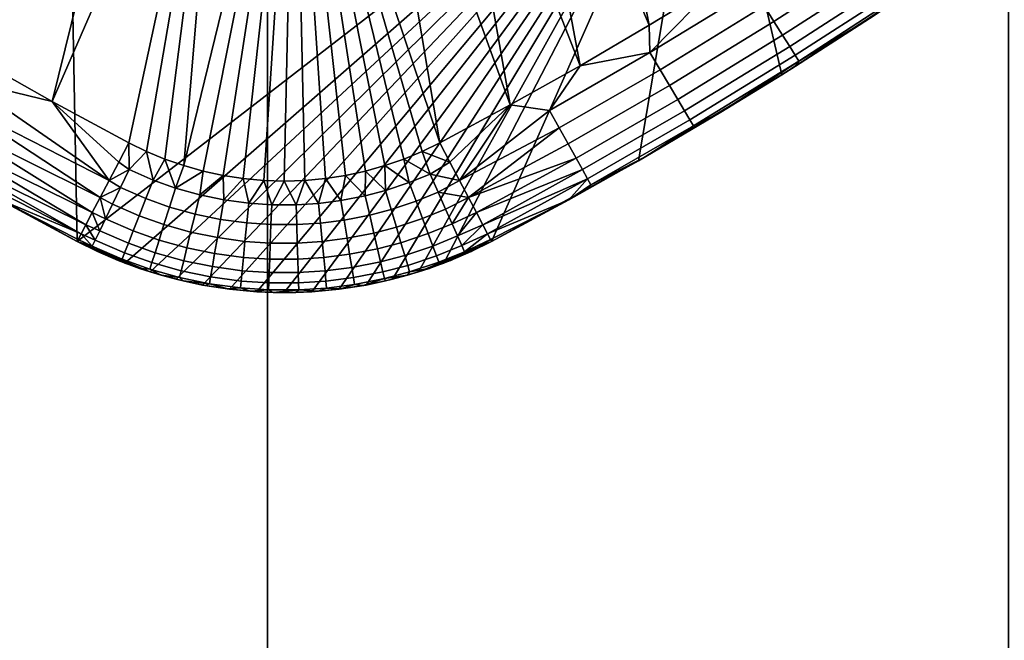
# Model space of a CAD drawing. Header units: millimetres. Extents: x -400 to 400, y -400 to 400.
# Tile 95 of 210: x 253 to 279, y -238 to -221. Entities that reach past the tile are written whole.
import ezdxf

# ---------------------------------------------------------------- set-up
doc = ezdxf.new("R2010")
doc.units = ezdxf.units.MM
doc.header["$MEASUREMENT"] = 0
doc.layers.add('Predefinito', color=7, linetype='Continuous')

msp = doc.modelspace()

# ---------------------------------------------------------------- meshes
at = {"layer": 'Predefinito'}
mesh = msp.add_polyface(dxfattribs=at)
corners = [(279.3, -259.35, 488), (279.3, -239.4, 488), (299.25, -239.4, 488), (279.3, -219.45, 488), (299.25, -219.45, 488), (279.3, -199.5, 488), (299.25, -199.5, 488), (279.3, -179.55, 488), (299.25, -179.55, 488), (279.3, -159.6, 488), (299.25, -159.6, 488), (259.35, -239.4, 488), (259.35, -259.35, 488), (259.35, -219.45, 488), (259.35, -199.5, 488), (259.35, -179.55, 488), (259.35, -159.6, 488), (239.4, -239.4, 488), (239.4, -259.35, 488), (239.4, -219.45, 488), (239.4, -199.5, 488), (239.4, -179.55, 488), (219.45, -239.4, 488), (219.45, -259.35, 488), (219.45, -219.45, 488), (219.45, -199.5, 488), (219.45, -179.55, 488), (309.765, -251.489, 488), (306.492, -255.468, 488), (303.165, -259.407, 488), (319.2, -219.45, 488), (279.3, -259.35, 500), (299.25, -239.4, 500), (279.3, -239.4, 500), (279.3, -219.45, 500), (299.25, -219.45, 500), (279.3, -199.5, 500), (299.25, -199.5, 500), (279.3, -179.55, 500), (299.25, -179.55, 500), (259.35, -239.4, 500), (259.35, -259.35, 500), (259.35, -219.45, 500), (259.35, -199.5, 500), (259.35, -179.55, 500), (239.4, -239.4, 500), (239.4, -259.35, 500), (239.4, -219.45, 500), (239.4, -199.5, 500), (239.4, -179.55, 500), (219.45, -239.4, 500), (219.45, -259.35, 500), (219.45, -219.45, 500), (219.45, -199.5, 500), (219.45, -179.55, 500), (310.742, -250.28, 500), (305.007, -257.239, 500), (299.115, -264.066, 500)]
mesh.append_faces([[corners[k] for k in face] for face in [(0, 1, 2, 2), (3, 4, 2, 1), (5, 6, 4, 3), (7, 8, 6, 5), (9, 10, 8, 7), (11, 1, 0, 12), (13, 3, 1, 11), (14, 5, 3, 13), (15, 7, 5, 14), (16, 9, 7, 15), (17, 11, 12, 18), (19, 13, 11, 17), (20, 14, 13, 19), (21, 15, 14, 20), (22, 17, 18, 23), (24, 19, 17, 22), (25, 20, 19, 24), (26, 21, 20, 25), (27, 28, 2, 2), (28, 29, 2, 2), (4, 30, 2, 2), (31, 32, 33, 33), (34, 33, 32, 35), (36, 34, 35, 37), (38, 36, 37, 39), (40, 41, 31, 33), (42, 40, 33, 34), (43, 42, 34, 36), (44, 43, 36, 38), (45, 46, 41, 40), (47, 45, 40, 42), (48, 47, 42, 43), (49, 48, 43, 44), (50, 51, 46, 45), (52, 50, 45, 47), (53, 52, 47, 48), (54, 53, 48, 49), (55, 32, 56, 56), (31, 57, 32, 32)]])
mesh = msp.add_polyface(dxfattribs=at)
corners = [(261.438, -209.331, 475.825), (261.489, -211.193, 475.958), (259.029, -211.211, 475.958), (259.053, -209.348, 475.825), (261.389, -207.574, 475.614), (259.075, -207.591, 475.614), (261.34, -205.795, 475.315), (259.098, -205.812, 475.315), (261.293, -204.081, 474.944), (259.12, -204.097, 474.944), (261.246, -202.366, 474.488), (259.141, -202.381, 474.488), (261.2, -200.679, 473.954), (259.163, -200.694, 473.954), (261.156, -199.096, 473.372), (259.183, -199.11, 473.372), (263.834, -209.216, 475.825), (263.961, -211.075, 475.958), (263.715, -207.463, 475.614), (263.594, -205.688, 475.315), (263.478, -203.977, 474.944), (263.362, -202.265, 474.488), (263.247, -200.581, 473.954), (263.14, -199.001, 473.372), (266.217, -209.006, 475.825), (266.418, -210.858, 475.958), (266.027, -207.259, 475.614), (265.835, -205.49, 475.315), (265.649, -203.785, 474.944), (265.464, -202.079, 474.488), (265.282, -200.401, 473.954), (268.35, -206.959, 475.614), (268.611, -208.697, 475.825), (268.086, -205.199, 475.315), (267.832, -203.503, 474.944), (267.577, -201.806, 474.488), (267.327, -200.137, 473.954), (258.125, -212.977, 476), (260.081, -212.998, 476), (262.037, -212.96, 476), (263.991, -212.86, 476), (265.941, -212.7, 476), (267.885, -212.479, 476), (267.885, -212.479, 476), (269.629, -221.432, 476), (265.941, -212.7, 476), (267.767, -222.522, 476), (263.991, -212.86, 476), (265.887, -223.577, 476), (262.037, -212.96, 476), (263.99, -224.595, 476), (260.081, -212.998, 476), (257.096, -225.209, 476), (258.125, -212.977, 476)]
mesh.append_faces([[corners[k] for k in face] for face in [(0, 1, 2, 3), (4, 0, 3, 5), (6, 4, 5, 7), (8, 6, 7, 9), (10, 8, 9, 11), (12, 10, 11, 13), (14, 12, 13, 15), (16, 17, 1, 0), (18, 16, 0, 4), (19, 18, 4, 6), (20, 19, 6, 8), (21, 20, 8, 10), (22, 21, 10, 12), (23, 22, 12, 14), (24, 25, 17, 16), (26, 24, 16, 18), (27, 26, 18, 19), (28, 27, 19, 20), (29, 28, 20, 21), (30, 29, 21, 22), (31, 32, 24, 26), (33, 31, 26, 27), (34, 33, 27, 28), (35, 34, 28, 29), (36, 35, 29, 30), (37, 2, 38, 38), (38, 1, 39, 39), (39, 17, 40, 40), (40, 17, 41, 41), (41, 25, 42, 42), (1, 38, 2, 2), (17, 39, 1, 1), (25, 41, 17, 17), (43, 44, 45, 45), (45, 46, 47, 47), (47, 48, 49, 49), (49, 50, 51, 51), (51, 52, 53, 53)]])
mesh = msp.add_polyface(dxfattribs=at)
corners = [(249.413, -208.436, 475.825), (249.087, -210.27, 475.958), (246.61, -209.777, 475.958), (247.012, -207.958, 475.825), (249.721, -206.706, 475.614), (247.391, -206.242, 475.614), (250.033, -204.954, 475.315), (247.774, -204.504, 475.315), (251.96, -208.832, 475.825), (251.714, -210.679, 475.958), (252.192, -207.091, 475.614), (252.428, -205.327, 475.315), (254.258, -209.093, 475.825), (254.083, -210.948, 475.958), (254.422, -207.344, 475.614), (254.588, -205.572, 475.315), (254.748, -203.865, 474.944), (252.654, -203.627, 474.944), (256.718, -209.273, 475.825), (256.621, -211.133, 475.958), (256.809, -207.518, 475.614), (256.902, -205.741, 475.315), (256.991, -204.028, 474.944), (259.053, -209.348, 475.825), (259.029, -211.211, 475.958), (259.075, -207.591, 475.614), (259.098, -205.812, 475.315), (259.12, -204.097, 474.944), (246.486, -211.575, 476), (248.405, -211.959, 476), (250.334, -212.283, 476), (252.273, -212.547, 476), (254.219, -212.751, 476), (256.17, -212.894, 476), (258.125, -212.977, 476), (258.125, -212.977, 476), (253.558, -223.485, 476), (256.17, -212.894, 476), (251.518, -222.334, 476), (254.219, -212.751, 476), (249.376, -221.067, 476), (252.273, -212.547, 476), (250.334, -212.283, 476), (247.262, -219.755, 476), (248.405, -211.959, 476), (238.947, -217.699, 488), (242.63, -220.301, 488), (253.791, -204.087, 488), (246.407, -222.763, 488), (250.275, -225.08, 488), (254.227, -227.251, 488)]
mesh.append_faces([[corners[k] for k in face] for face in [(0, 1, 2, 3), (4, 0, 3, 5), (6, 4, 5, 7), (8, 9, 1, 0), (10, 8, 0, 4), (11, 10, 4, 6), (12, 13, 9, 8), (14, 12, 8, 10), (15, 14, 10, 11), (16, 15, 11, 17), (18, 19, 13, 12), (20, 18, 12, 14), (21, 20, 14, 15), (22, 21, 15, 16), (23, 24, 19, 18), (25, 23, 18, 20), (26, 25, 20, 21), (27, 26, 21, 22), (28, 2, 29, 29), (29, 1, 30, 30), (30, 9, 31, 31), (31, 13, 32, 32), (32, 13, 33, 33), (33, 19, 34, 34), (1, 29, 2, 2), (9, 30, 1, 1), (13, 31, 9, 9), (19, 33, 13, 13), (24, 34, 19, 19), (35, 36, 37, 37), (37, 38, 39, 39), (39, 40, 41, 41), (41, 40, 42, 42), (42, 43, 44, 44), (45, 46, 47, 47), (46, 48, 47, 47), (48, 49, 47, 47), (49, 50, 47, 47)]])
mesh = msp.add_polyface(dxfattribs=at)
corners = [(263.99, -224.595, 476), (262.037, -212.96, 476), (265.887, -223.577, 476), (263.991, -212.86, 476), (267.767, -222.522, 476), (265.941, -212.7, 476), (269.629, -221.432, 476), (257.62, -225.358, 476), (260.081, -212.998, 476), (258.156, -225.474, 476), (258.7, -225.559, 476), (259.252, -225.61, 476), (259.806, -225.627, 476), (260.36, -225.61, 476), (260.911, -225.559, 476), (261.456, -225.474, 476), (261.992, -225.358, 476), (262.516, -225.209, 476), (263.025, -225.032, 476), (263.517, -224.826, 476), (254.227, -227.251, 488), (255.514, -227.833, 488), (271.192, -214.133, 488), (256.193, -228.07, 488), (256.891, -228.268, 488), (257.605, -228.424, 488), (258.332, -228.536, 488), (259.067, -228.604, 488), (259.806, -228.627, 488), (260.545, -228.604, 488), (261.28, -228.536, 488), (262.007, -228.424, 488), (262.721, -228.268, 488), (263.419, -228.07, 488), (264.098, -227.833, 488), (265.385, -227.251, 488), (253.791, -204.087, 488), (269.923, -222.628, 476.241), (267.205, -224.193, 476.241), (266.945, -223.726, 476.07), (269.65, -222.168, 476.07), (270.177, -223.055, 476.511), (267.447, -224.627, 476.511), (263.99, -224.595, 476), (265.887, -223.577, 476), (264.262, -225.113, 476.058), (267.767, -222.522, 476), (264.524, -225.612, 476.228)]
mesh.append_faces([[corners[k] for k in face] for face in [(0, 1, 2, 2), (2, 3, 4, 4), (4, 5, 6, 6), (7, 8, 9, 9), (9, 8, 10, 10), (10, 8, 11, 11), (11, 8, 12, 12), (12, 8, 13, 13), (13, 8, 14, 14), (14, 8, 15, 15), (15, 8, 16, 16), (16, 8, 17, 17), (17, 8, 18, 18), (18, 8, 19, 19), (19, 8, 0, 0), (20, 21, 22, 22), (21, 23, 22, 22), (23, 24, 22, 22), (24, 25, 22, 22), (25, 26, 22, 22), (26, 27, 22, 22), (27, 28, 22, 22), (28, 29, 22, 22), (29, 30, 22, 22), (30, 31, 22, 22), (31, 32, 22, 22), (32, 33, 22, 22), (33, 34, 22, 22), (34, 35, 22, 22), (22, 36, 20, 20), (37, 38, 39, 40), (41, 42, 38, 37), (43, 44, 45, 45), (44, 46, 39, 39), (47, 45, 44, 44), (40, 39, 46, 46), (44, 39, 47, 47)]])
mesh = msp.add_polyface(dxfattribs=at)
corners = [(269.629, -221.432, 476), (267.885, -212.479, 476), (271.472, -220.307, 476), (269.822, -212.198, 476), (273.296, -219.148, 476), (271.748, -211.857, 476), (275.098, -217.954, 476), (276.982, -220.301, 488), (273.204, -222.762, 488), (275.556, -221.254, 479), (269.337, -225.08, 488), (271.559, -223.773, 479), (273.57, -222.533, 479), (265.385, -227.251, 488), (269.337, -225.08, 488), (271.192, -214.133, 488), (273.204, -222.762, 488), (276.982, -220.301, 488), (270.4, -223.431, 476.868), (267.66, -225.008, 476.868), (267.447, -224.627, 476.511), (270.177, -223.055, 476.511), (270.582, -223.737, 477.294), (267.834, -225.319, 477.294), (272.723, -220.912, 476.241), (269.923, -222.628, 476.241), (269.65, -222.168, 476.07), (272.437, -220.461, 476.07), (272.988, -221.333, 476.511), (273.222, -221.702, 476.868), (273.412, -222.003, 477.294), (273.561, -222.239, 477.794), (270.724, -223.977, 477.794), (273.661, -222.397, 478.369), (270.819, -224.137, 478.369), (275.173, -219.322, 476.241), (274.876, -218.877, 476.07), (275.448, -219.735, 476.511), (275.691, -220.098, 476.868), (275.889, -220.395, 477.294), (276.044, -220.627, 477.794), (276.147, -220.782, 478.369), (277.822, -217.502, 476.241), (277.513, -217.066, 476.07), (267.767, -222.522, 476), (269.629, -221.432, 476), (271.472, -220.307, 476), (273.296, -219.148, 476), (275.098, -217.954, 476), (277.516, -219.936, 479), (275.556, -221.254, 479), (273.57, -222.533, 479), (271.559, -223.773, 479), (269.524, -224.973, 479)]
mesh.append_faces([[corners[k] for k in face] for face in [(0, 1, 2, 2), (2, 3, 4, 4), (4, 5, 6, 6), (7, 8, 9, 9), (8, 10, 11, 11), (11, 12, 8, 8), (12, 9, 8, 8), (13, 14, 15, 15), (14, 16, 15, 15), (16, 17, 15, 15), (18, 19, 20, 21), (22, 23, 19, 18), (24, 25, 26, 27), (28, 21, 25, 24), (29, 18, 21, 28), (30, 22, 18, 29), (31, 32, 22, 30), (33, 34, 32, 31), (35, 24, 27, 36), (37, 28, 24, 35), (38, 29, 28, 37), (39, 30, 29, 38), (40, 31, 30, 39), (41, 33, 31, 40), (42, 35, 36, 43), (44, 45, 26, 26), (45, 46, 26, 26), (46, 47, 27, 27), (47, 48, 36, 36), (49, 50, 41, 41), (50, 51, 33, 33), (51, 52, 33, 33), (52, 53, 34, 34), (27, 26, 46, 46), (34, 33, 52, 52), (36, 27, 47, 47), (33, 41, 50, 50), (43, 36, 48, 48)]])
mesh = msp.add_polyface(dxfattribs=at)
corners = [(249.376, -221.067, 476), (251.518, -222.334, 476), (251.184, -222.912, 476.075), (250.867, -223.461, 476.297), (247.441, -221.259, 476.241), (250.583, -223.954, 476.655), (247.178, -221.68, 476.511), (250.345, -224.365, 477.13), (246.946, -222.051, 476.868), (250.055, -224.867, 478.332), (250.018, -224.932, 479), (247.821, -223.633, 479), (247.724, -220.806, 476.07), (246.758, -222.353, 477.294), (247.262, -219.755, 476), (250.334, -212.283, 476), (249.376, -221.067, 476), (254.219, -212.751, 476), (251.518, -222.334, 476), (256.17, -212.894, 476), (253.558, -223.485, 476), (247.821, -223.633, 479), (250.018, -224.932, 479), (250.275, -225.08, 488), (252.111, -226.113, 479), (254.227, -227.251, 483.5), (254.227, -227.251, 479), (254.227, -227.251, 488), (254.227, -227.251, 483.5), (254.227, -227.251, 479), (254.775, -227.521, 479), (250.018, -224.932, 479), (250.055, -224.867, 478.332), (252.111, -226.113, 479), (250.166, -224.675, 477.698), (254.333, -227.049, 477.852), (250.345, -224.365, 477.13), (254.462, -226.804, 477.333), (250.583, -223.954, 476.655), (254.635, -226.473, 476.879), (250.867, -223.461, 476.297), (254.847, -226.071, 476.506), (251.184, -222.912, 476.075), (255.088, -225.612, 476.228), (251.518, -222.334, 476), (253.558, -223.485, 476), (254.227, -227.251, 479), (254.254, -227.2, 478.415), (255.35, -225.113, 476.058), (254.227, -227.251, 479), (254.254, -227.2, 478.415), (254.636, -227.382, 478.369), (254.333, -227.049, 477.852), (254.717, -227.214, 477.794)]
mesh.append_faces([[corners[k] for k in face] for face in [(0, 1, 2, 2), (2, 3, 4, 4), (3, 5, 6, 6), (5, 7, 8, 8), (9, 10, 11, 11), (4, 12, 2, 2), (6, 4, 3, 3), (8, 6, 5, 5), (13, 8, 7, 7), (12, 0, 2, 2), (14, 15, 16, 16), (16, 17, 18, 18), (18, 19, 20, 20), (21, 22, 23, 23), (22, 24, 25, 25), (24, 26, 25, 25), (25, 27, 23, 23), (23, 22, 25, 25), (28, 29, 30, 30), (31, 32, 33, 33), (32, 34, 35, 35), (34, 36, 37, 37), (36, 38, 39, 39), (38, 40, 41, 41), (40, 42, 43, 43), (42, 44, 45, 45), (46, 33, 47, 47), (48, 43, 45, 45), (43, 41, 40, 40), (41, 39, 38, 38), (39, 37, 36, 36), (37, 35, 34, 34), (35, 47, 33, 33), (33, 32, 35, 35), (43, 42, 45, 45), (49, 50, 51, 51), (50, 52, 51, 51), (53, 51, 52, 52)]])
mesh = msp.add_polyface(dxfattribs=at)
corners = [(255.622, -224.595, 476), (258.125, -212.977, 476), (256.095, -224.826, 476), (256.587, -225.032, 476), (257.096, -225.209, 476), (260.081, -212.998, 476), (257.62, -225.358, 476), (253.558, -223.485, 476), (253.558, -223.485, 476), (255.622, -224.595, 476), (255.35, -225.113, 476.058), (256.081, -226.098, 476.241), (255.397, -225.8, 476.241), (255.628, -225.318, 476.07), (256.277, -225.601, 476.07), (255.899, -226.561, 476.511), (255.182, -226.248, 476.511), (255.739, -226.967, 476.868), (254.992, -226.641, 476.868), (255.609, -227.299, 477.294), (254.838, -226.963, 477.294), (256.717, -226.324, 476.241), (256.879, -225.815, 476.07), (256.566, -226.798, 476.511), (256.434, -227.214, 476.868), (257.401, -226.516, 476.241), (257.527, -225.997, 476.07), (257.284, -226.999, 476.511), (257.18, -227.423, 476.868), (258.087, -226.658, 476.241), (258.178, -226.132, 476.07), (258.003, -227.148, 476.511), (255.622, -224.595, 476), (256.095, -224.826, 476), (256.587, -225.032, 476), (257.096, -225.209, 476), (257.62, -225.358, 476), (258.156, -225.474, 476), (254.333, -227.049, 477.852), (254.462, -226.804, 477.333), (254.717, -227.214, 477.794), (254.635, -226.473, 476.879), (254.847, -226.071, 476.506), (255.088, -225.612, 476.228), (255.35, -225.113, 476.058)]
mesh.append_faces([[corners[k] for k in face] for face in [(0, 1, 2, 2), (2, 1, 3, 3), (3, 1, 4, 4), (4, 5, 6, 6), (7, 1, 0, 0), (8, 9, 10, 10), (11, 12, 13, 14), (15, 16, 12, 11), (17, 18, 16, 15), (19, 20, 18, 17), (21, 11, 14, 22), (23, 15, 11, 21), (24, 17, 15, 23), (25, 21, 22, 26), (27, 23, 21, 25), (28, 24, 23, 27), (29, 25, 26, 30), (31, 27, 25, 29), (32, 33, 13, 13), (33, 34, 14, 14), (34, 35, 22, 22), (35, 36, 22, 22), (36, 37, 26, 26), (38, 39, 40, 40), (39, 41, 20, 20), (41, 42, 18, 18), (42, 43, 12, 12), (43, 44, 13, 13), (44, 32, 13, 13), (13, 12, 43, 43), (14, 13, 33, 33), (12, 16, 42, 42), (16, 18, 42, 42), (18, 20, 41, 41), (20, 40, 39, 39), (22, 14, 34, 34), (26, 22, 36, 36), (30, 26, 37, 37)]])
mesh = msp.add_polyface(dxfattribs=at)
corners = [(269.337, -225.08, 488), (265.385, -227.251, 488), (265.385, -227.251, 483.5), (265.385, -227.251, 479), (267.466, -226.132, 479), (269.524, -224.973, 479), (271.559, -223.773, 479), (265.385, -227.251, 479), (265.385, -227.251, 483.5), (264.837, -227.521, 479), (265.385, -227.251, 488), (264.098, -227.833, 488), (263.419, -228.07, 488), (263.704, -227.976, 479), (264.276, -227.763, 479), (265.385, -227.251, 479), (264.837, -227.521, 479), (265.358, -227.2, 478.415), (264.276, -227.763, 479), (264.659, -227.528, 478.369), (264.765, -226.071, 476.506), (264.977, -226.473, 476.879), (264.325, -226.778, 476.868), (265.15, -226.804, 477.333), (264.47, -227.103, 477.294), (265.279, -227.049, 477.852), (264.584, -227.358, 477.794), (264.147, -226.378, 476.511), (270.724, -223.977, 477.794), (267.97, -225.563, 477.794), (267.834, -225.319, 477.294), (270.582, -223.737, 477.294), (270.819, -224.137, 478.369), (268.061, -225.726, 478.369), (269.524, -224.973, 479), (267.466, -226.132, 479), (265.385, -227.251, 479), (265.358, -227.2, 478.415), (265.279, -227.049, 477.852), (265.15, -226.804, 477.333), (264.977, -226.473, 476.879), (264.765, -226.071, 476.506), (267.66, -225.008, 476.868), (264.524, -225.612, 476.228), (267.205, -224.193, 476.241), (266.945, -223.726, 476.07), (267.447, -224.627, 476.511)]
mesh.append_faces([[corners[k] for k in face] for face in [(0, 1, 2, 2), (2, 3, 4, 4), (4, 5, 2, 2), (5, 6, 0, 0), (0, 2, 5, 5), (7, 8, 9, 9), (8, 10, 11, 11), (11, 12, 8, 8), (13, 14, 8, 8), (14, 9, 8, 8), (15, 16, 17, 17), (16, 18, 19, 19), (20, 21, 22, 22), (21, 23, 24, 24), (23, 25, 26, 26), (25, 17, 19, 19), (22, 27, 20, 20), (24, 22, 21, 21), (26, 24, 23, 23), (19, 26, 25, 25), (17, 16, 19, 19), (28, 29, 30, 31), (32, 33, 29, 28), (34, 35, 33, 33), (35, 36, 37, 37), (37, 38, 35, 35), (38, 39, 29, 29), (39, 40, 30, 30), (40, 41, 42, 42), (41, 43, 44, 44), (45, 44, 43, 43), (44, 46, 41, 41), (46, 42, 41, 41), (42, 30, 40, 40), (30, 29, 39, 39), (33, 32, 34, 34), (29, 33, 35, 35), (35, 38, 29, 29)]])
mesh = msp.add_polyface(dxfattribs=at)
corners = [(263.419, -228.07, 488), (262.721, -228.268, 488), (263.122, -228.16, 479), (262.531, -228.314, 479), (263.704, -227.976, 479), (265.385, -227.251, 483.5), (262.824, -226.866, 476.511), (262.22, -227.025, 476.511), (262.107, -226.541, 476.241), (262.683, -226.389, 476.241), (262.947, -227.285, 476.868), (262.318, -227.45, 476.868), (263.048, -227.627, 477.294), (262.399, -227.798, 477.294), (263.127, -227.895, 477.794), (262.462, -228.07, 477.794), (263.18, -228.073, 478.369), (262.504, -228.251, 478.369), (263.354, -226.166, 476.241), (262.532, -225.877, 476.07), (263.168, -225.665, 476.07), (263.527, -226.632, 476.511), (263.68, -227.041, 476.868), (263.804, -227.375, 477.294), (263.901, -227.637, 477.794), (263.966, -227.811, 478.369), (263.945, -225.925, 476.241), (263.728, -225.436, 476.07), (264.147, -226.378, 476.511), (264.325, -226.778, 476.868), (264.47, -227.103, 477.294), (264.584, -227.358, 477.794), (264.659, -227.528, 478.369), (262.516, -225.209, 476), (263.025, -225.032, 476), (263.517, -224.826, 476), (263.99, -224.595, 476), (264.262, -225.113, 476.058), (264.276, -227.763, 479), (263.704, -227.976, 479), (263.122, -228.16, 479), (262.531, -228.314, 479), (264.524, -225.612, 476.228), (264.765, -226.071, 476.506)]
mesh.append_faces([[corners[k] for k in face] for face in [(0, 1, 2, 2), (3, 2, 1, 1), (2, 4, 0, 0), (5, 0, 4, 4), (6, 7, 8, 9), (10, 11, 7, 6), (12, 13, 11, 10), (14, 15, 13, 12), (16, 17, 15, 14), (18, 9, 19, 20), (21, 6, 9, 18), (22, 10, 6, 21), (23, 12, 10, 22), (24, 14, 12, 23), (25, 16, 14, 24), (26, 18, 20, 27), (28, 21, 18, 26), (29, 22, 21, 28), (30, 23, 22, 29), (31, 24, 23, 30), (32, 25, 24, 31), (33, 34, 20, 20), (34, 35, 27, 27), (35, 36, 37, 37), (38, 39, 25, 25), (39, 40, 16, 16), (40, 41, 17, 17), (37, 42, 27, 27), (42, 43, 26, 26), (17, 16, 40, 40), (20, 19, 33, 33), (16, 25, 39, 39), (27, 20, 34, 34), (26, 27, 42, 42), (28, 26, 43, 43), (25, 32, 38, 38), (27, 35, 37, 37)]])
mesh = msp.add_polyface(dxfattribs=at)
corners = [(262.721, -228.268, 488), (262.007, -228.424, 488), (262.531, -228.314, 479), (261.28, -228.536, 488), (261.932, -228.437, 479), (260.545, -228.604, 488), (260.721, -228.592, 479), (260.111, -228.623, 479), (261.329, -228.53, 479), (260.825, -227.253, 476.511), (260.156, -227.296, 476.511), (260.14, -226.799, 476.241), (260.778, -226.758, 476.241), (260.867, -227.687, 476.868), (260.171, -227.732, 476.868), (260.901, -228.042, 477.294), (260.182, -228.088, 477.294), (260.927, -228.32, 477.794), (260.191, -228.368, 477.794), (260.945, -228.505, 478.369), (260.197, -228.554, 478.369), (261.416, -226.676, 476.241), (260.727, -226.226, 476.07), (261.331, -226.149, 476.07), (261.494, -227.167, 476.511), (261.563, -227.598, 476.868), (261.62, -227.95, 477.294), (261.664, -228.226, 477.794), (261.693, -228.41, 478.369), (262.107, -226.541, 476.241), (261.986, -226.02, 476.07), (262.22, -227.025, 476.511), (262.318, -227.45, 476.868), (262.399, -227.798, 477.294), (262.462, -228.07, 477.794), (262.504, -228.251, 478.369), (262.683, -226.389, 476.241), (262.532, -225.877, 476.07), (260.36, -225.61, 476), (260.911, -225.559, 476), (261.456, -225.474, 476), (261.992, -225.358, 476), (262.516, -225.209, 476), (262.531, -228.314, 479), (261.932, -228.437, 479), (261.329, -228.53, 479), (260.721, -228.592, 479)]
mesh.append_faces([[corners[k] for k in face] for face in [(0, 1, 2, 2), (1, 3, 4, 4), (3, 5, 6, 6), (7, 6, 5, 5), (6, 8, 3, 3), (8, 4, 3, 3), (4, 2, 1, 1), (9, 10, 11, 12), (13, 14, 10, 9), (15, 16, 14, 13), (17, 18, 16, 15), (19, 20, 18, 17), (21, 12, 22, 23), (24, 9, 12, 21), (25, 13, 9, 24), (26, 15, 13, 25), (27, 17, 15, 26), (28, 19, 17, 27), (29, 21, 23, 30), (31, 24, 21, 29), (32, 25, 24, 31), (33, 26, 25, 32), (34, 27, 26, 33), (35, 28, 27, 34), (36, 29, 30, 37), (38, 39, 22, 22), (39, 40, 23, 23), (40, 41, 30, 30), (41, 42, 37, 37), (43, 44, 35, 35), (44, 45, 28, 28), (45, 46, 19, 19), (20, 19, 46, 46), (23, 22, 39, 39), (19, 28, 45, 45), (30, 23, 40, 40), (28, 35, 44, 44), (37, 30, 41, 41)]])
mesh = msp.add_polyface(dxfattribs=at)
corners = [(260.545, -228.604, 488), (259.806, -228.627, 488), (260.111, -228.623, 479), (259.067, -228.604, 488), (259.501, -228.623, 479), (258.332, -228.536, 488), (258.891, -228.592, 479), (258.283, -228.53, 479), (258.797, -226.754, 476.241), (258.087, -226.658, 476.241), (258.178, -226.132, 476.07), (258.85, -226.222, 476.07), (258.747, -227.249, 476.511), (258.003, -227.148, 476.511), (258.704, -227.683, 476.868), (257.93, -227.579, 476.868), (258.669, -228.038, 477.294), (257.869, -227.93, 477.294), (259.446, -226.798, 476.241), (259.465, -226.264, 476.07), (259.429, -227.295, 476.511), (259.413, -227.731, 476.868), (259.401, -228.087, 477.294), (259.391, -228.367, 477.794), (258.641, -228.316, 477.794), (259.384, -228.553, 478.369), (258.622, -228.501, 478.369), (260.14, -226.799, 476.241), (260.122, -226.265, 476.07), (260.156, -227.296, 476.511), (260.171, -227.732, 476.868), (260.182, -228.088, 477.294), (260.191, -228.368, 477.794), (260.197, -228.554, 478.369), (260.778, -226.758, 476.241), (260.727, -226.226, 476.07), (258.156, -225.474, 476), (258.7, -225.559, 476), (259.252, -225.61, 476), (259.806, -225.627, 476), (260.36, -225.61, 476), (260.721, -228.592, 479), (260.111, -228.623, 479), (259.501, -228.623, 479), (258.891, -228.592, 479), (258.283, -228.53, 479)]
mesh.append_faces([[corners[k] for k in face] for face in [(0, 1, 2, 2), (1, 3, 4, 4), (3, 5, 6, 6), (7, 6, 5, 5), (6, 4, 3, 3), (4, 2, 1, 1), (8, 9, 10, 11), (12, 13, 9, 8), (14, 15, 13, 12), (16, 17, 15, 14), (18, 8, 11, 19), (20, 12, 8, 18), (21, 14, 12, 20), (22, 16, 14, 21), (23, 24, 16, 22), (25, 26, 24, 23), (27, 18, 19, 28), (29, 20, 18, 27), (30, 21, 20, 29), (31, 22, 21, 30), (32, 23, 22, 31), (33, 25, 23, 32), (34, 27, 28, 35), (36, 37, 10, 10), (37, 38, 11, 11), (38, 39, 19, 19), (39, 40, 28, 28), (41, 42, 33, 33), (42, 43, 33, 33), (43, 44, 25, 25), (44, 45, 26, 26), (11, 10, 37, 37), (19, 11, 38, 38), (26, 25, 44, 44), (28, 19, 39, 39), (25, 33, 43, 43), (35, 28, 40, 40)]])
mesh = msp.add_polyface(dxfattribs=at)
corners = [(254.227, -227.251, 488), (254.227, -227.251, 483.5), (255.514, -227.833, 488), (258.332, -228.536, 488), (257.605, -228.424, 488), (257.679, -228.437, 479), (256.891, -228.268, 488), (257.081, -228.314, 479), (256.193, -228.07, 488), (256.49, -228.16, 479), (254.775, -227.521, 479), (255.335, -227.763, 479), (255.908, -227.976, 479), (258.283, -228.53, 479), (255.507, -227.559, 477.794), (254.717, -227.214, 477.794), (254.838, -226.963, 477.294), (255.609, -227.299, 477.294), (255.439, -227.732, 478.369), (254.636, -227.382, 478.369), (256.326, -227.554, 477.294), (255.739, -226.967, 476.868), (256.434, -227.214, 476.868), (256.241, -227.82, 477.794), (256.184, -227.997, 478.369), (257.096, -227.77, 477.294), (257.18, -227.423, 476.868), (257.03, -228.041, 477.794), (256.986, -228.222, 478.369), (257.93, -227.579, 476.868), (257.284, -226.999, 476.511), (258.003, -227.148, 476.511), (257.869, -227.93, 477.294), (257.822, -228.205, 477.794), (257.791, -228.389, 478.369), (258.641, -228.316, 477.794), (258.669, -228.038, 477.294), (258.622, -228.501, 478.369), (258.283, -228.53, 479), (257.679, -228.437, 479), (257.081, -228.314, 479), (256.49, -228.16, 479), (255.908, -227.976, 479), (255.335, -227.763, 479), (254.775, -227.521, 479), (254.227, -227.251, 479)]
mesh.append_faces([[corners[k] for k in face] for face in [(0, 1, 2, 2), (3, 4, 5, 5), (4, 6, 7, 7), (6, 8, 9, 9), (8, 2, 1, 1), (10, 11, 1, 1), (11, 12, 1, 1), (12, 9, 8, 8), (9, 7, 6, 6), (7, 5, 4, 4), (5, 13, 3, 3), (8, 1, 12, 12), (14, 15, 16, 17), (18, 19, 15, 14), (20, 17, 21, 22), (23, 14, 17, 20), (24, 18, 14, 23), (25, 20, 22, 26), (27, 23, 20, 25), (28, 24, 23, 27), (29, 26, 30, 31), (32, 25, 26, 29), (33, 27, 25, 32), (34, 28, 27, 33), (35, 33, 32, 36), (37, 34, 33, 35), (38, 39, 34, 34), (39, 40, 34, 34), (40, 41, 28, 28), (41, 42, 24, 24), (42, 43, 18, 18), (43, 44, 18, 18), (44, 45, 19, 19), (19, 18, 44, 44), (18, 24, 42, 42), (24, 28, 41, 41), (28, 34, 40, 40), (34, 37, 38, 38)]])

doc.saveas('drawing.dxf')
